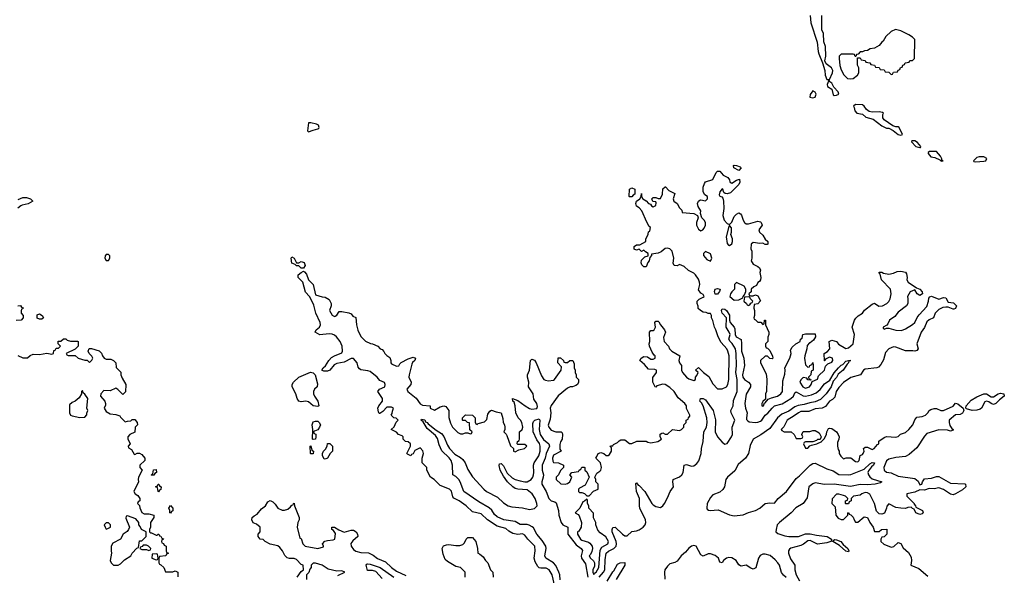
# Model space of a CAD drawing. Header units: inches. Extents: x 2601469 to 2753575, y 449403 to 582909.
# Tile 164 of 256: x 2611343 to 2619621, y 515145 to 519816. Entities that reach past the tile are written whole.
import ezdxf

# ---------------------------------------------------------------- set-up
doc = ezdxf.new("R2010")
doc.units = ezdxf.units.IN
doc.header["$MEASUREMENT"] = 0
doc.layers.add('C6511', color=7, linetype='Continuous')

msp = doc.modelspace()

# ---------------------------------------------------------------- linework, layer by layer
at = {"layer": 'C6511', "color": 4}
for points, elevation in [([(2617988, 519850), (2617994, 519790), (2618047.9, 519627.9), (2618054.8, 519550), (2618060.7, 519530), (2618092, 519452), (2618111.3, 519390), (2618116, 519350), (2618130, 519314), (2618150, 519314), (2618175.3, 519370), (2618178, 519390), (2618168, 519410), (2618124, 519444), (2618113.2, 519470), (2618119.3, 519510), (2618119, 519590), (2618104, 519630), (2618100.4, 519700.4), (2618088, 519730), (2618088, 519850)], 32), ([(2615842.7, 515050), (2615819.3, 515150), (2615793.2, 515190), (2615770, 515204), (2615724.7, 515204.7), (2615709, 515209), (2615698, 515218), (2615677.2, 515257.2), (2615668.7, 515288.7), (2615678, 515350), (2615672.7, 515390), (2615614, 515450), (2615590, 515482), (2615570, 515492.7), (2615530, 515489), (2615490, 515497.2), (2615456.5, 515516.5), (2615430, 515539), (2615358.6, 515558.6), (2615275.3, 515610), (2615223.1, 515663.1), (2615150, 515678), (2615098, 515730), (2615038, 515770), (2614993.2, 515793.2), (2614985.2, 515805.2), (2614972, 515852), (2614955.3, 515870), (2614879, 515899), (2614828, 515950), (2614798, 515970), (2614766, 516030), (2614766, 516050), (2614726, 516090), (2614728, 516130), (2614737.2, 516170), (2614732.3, 516192.3), (2614710, 516215.3), (2614666, 516194), (2614650, 516166), (2614638, 516162), (2614631.6, 516148.4), (2614603.1, 516163.1), (2614598, 516170), (2614628, 516230), (2614628, 516250), (2614610, 516268), (2614586, 516270), (2614566, 516290), (2614566, 516310), (2614558, 516318), (2614529.1, 516329.1), (2614510, 516348), (2614466, 516370), (2614490, 516394), (2614508.4, 516431.6), (2614526, 516450), (2614507.3, 516467.3), (2614488.4, 516468.4), (2614466, 516490), (2614475.3, 516504.7), (2614476.4, 516523.6), (2614486, 516550), (2614470, 516558), (2614430, 516558), (2614396.9, 516523.1), (2614370, 516506), (2614366, 516506), (2614360.4, 516520.4), (2614355.3, 516550), (2614362, 516570), (2614394, 516610), (2614392.7, 516630), (2614355.3, 516690), (2614368, 516710), (2614412, 516730), (2614416.9, 516750), (2614410, 516765.2), (2614370, 516783.7), (2614349.6, 516810), (2614290, 516857.6), (2614270, 516864.2), (2614211.4, 516871.4), (2614199.6, 516879.6), (2614190, 516894), (2614178.9, 516930), (2614150, 516967.6), (2614130, 516967.8), (2614070, 516937), (2614010, 516926.6), (2613986.7, 516913.3), (2613950.3, 516869.7), (2613930, 516860.9), (2613900.9, 516860.9), (2613882, 516870), (2613894, 516890), (2613913.8, 516906.2), (2613941.2, 516950), (2613965.1, 516974.9), (2613989.5, 516990.5), (2614050, 517016), (2614058, 517030), (2614053.6, 517070), (2614037, 517110), (2614006, 517150), (2613990, 517163.7), (2613970, 517172), (2613945.2, 517174.8), (2613867.3, 517167.3), (2613826, 517190), (2613835.3, 517210), (2613864, 517230), (2613873.2, 517250), (2613869.3, 517270), (2613831.5, 517350), (2613815.1, 517415.1), (2613797.2, 517457.2), (2613779, 517490), (2613744.6, 517524.6), (2613722.7, 517610), (2613683.7, 517650), (2613684, 517670), (2613710, 517692), (2613730, 517702), (2613736.9, 517696.9), (2613755.3, 517675.3), (2613771.3, 517630), (2613810.8, 517590.8), (2613830, 517502), (2613886.4, 517486.4), (2613910, 517484.7), (2613944.7, 517464.7), (2613961, 517430), (2613961, 517410), (2613947.3, 517370), (2613970, 517331.3), (2613990, 517322), (2613996.4, 517323.6), (2614008.4, 517331.6), (2614030, 517362), (2614050, 517362), (2614110, 517352), (2614130, 517342), (2614144.7, 517324.7), (2614170, 517312), (2614174, 517250), (2614185.4, 517205.4), (2614210, 517154), (2614250, 517112), (2614292.7, 517092.7), (2614310, 517092), (2614354, 517070), (2614374, 517050), (2614390, 517042), (2614405.4, 517025.4), (2614412, 517010), (2614430, 516992), (2614456, 516976), (2614464.7, 516950), (2614464.7, 516930), (2614470, 516922), (2614510, 516902), (2614530, 516904.7), (2614538, 516922), (2614550, 516934), (2614610, 516964.7), (2614650, 516978), (2614671.3, 516971.3), (2614664.7, 516950), (2614646.4, 516933.6), (2614640.7, 516919.3), (2614618.8, 516830), (2614616, 516810), (2614634.8, 516770), (2614631, 516750), (2614598, 516710), (2614606, 516690), (2614675.2, 516635.2), (2614710, 516586.8), (2614730, 516574.8), (2614794, 516570), (2614794, 516550), (2614830, 516532), (2614878, 516562), (2614910, 516571), (2614925.4, 516565.4), (2614951.3, 516530), (2614951.6, 516471.6), (2614965.4, 516425.4), (2614982, 516390), (2615025.4, 516345.4), (2615050, 516334), (2615070, 516334), (2615090, 516342), (2615110, 516342), (2615130, 516334), (2615142, 516338), (2615146, 516350), (2615128, 516368), (2615126, 516426), (2615108.4, 516428.4), (2615090, 516446), (2615070, 516446), (2615066, 516450), (2615066, 516470), (2615090, 516494), (2615151.1, 516491.1), (2615171.3, 516470), (2615172.7, 516432.7), (2615178, 516418), (2615190, 516414), (2615198, 516422), (2615250, 516434), (2615270, 516454), (2615280.2, 516499.8), (2615296.4, 516523.6), (2615310, 516532), (2615350, 516518), (2615390.7, 516510.7), (2615403.6, 516463.6), (2615406.8, 516430), (2615418, 516410), (2615422, 516390), (2615422, 516370), (2615414, 516350), (2615432.7, 516332.7), (2615439.6, 516319.6), (2615470, 516234), (2615494, 516210), (2615494, 516190), (2615510, 516182), (2615540.4, 516199.6), (2615586, 516210), (2615606, 516230), (2615590, 516246), (2615530, 516246), (2615526, 516250), (2615528, 516270), (2615542, 516278), (2615546, 516290), (2615546, 516350), (2615568, 516370), (2615573.2, 516390), (2615564, 516430), (2615553.2, 516450), (2615534, 516470), (2615513.2, 516510), (2615509.2, 516570), (2615499.3, 516599.3), (2615489, 516610), (2615486, 516630), (2615530, 516614.8), (2615591.3, 516570), (2615630, 516548.2), (2615650, 516543), (2615690, 516547.7), (2615696.2, 516563.8), (2615690, 516588.7), (2615664.5, 516624.5), (2615659.5, 516670), (2615622, 516730), (2615624, 516770), (2615612.7, 516810), (2615612.7, 516830), (2615629.2, 516870), (2615638, 516950), (2615650, 516962), (2615670, 516954), (2615684.7, 516930), (2615730, 516822), (2615750, 516792), (2615764.7, 516784.7), (2615790, 516781), (2615830, 516784.7), (2615838, 516790), (2615894, 516870), (2615898, 516898), (2615868, 516930), (2615870, 516974), (2615890, 516974), (2615914, 516950), (2615918, 516938), (2615930, 516934), (2615950, 516934), (2615968.9, 516951.1), (2615994, 516950), (2616003.6, 516923.6), (2616004.7, 516890), (2616012, 516870), (2616012, 516850), (2616022, 516830), (2616022, 516810), (2616042, 516790), (2616042, 516770), (2616032, 516750), (2616019.8, 516740.2), (2615991.1, 516728.9), (2615970, 516728.7), (2615950, 516719), (2615870, 516655.1), (2615810, 516573.2), (2615803, 516550), (2615807.7, 516510), (2615802.8, 516457.2), (2615787.1, 516407.1), (2615792, 516390), (2615810, 516364.7), (2615850, 516351), (2615894, 516350), (2615903.6, 516343.6), (2615906, 516330), (2615902.8, 516290), (2615890, 516266), (2615885.4, 516245.4), (2615884.7, 516204.7), (2615894, 516190), (2615830, 516154), (2615822.8, 516130), (2615824.7, 516104.7), (2615830, 516094), (2615871.6, 516091.6), (2615914, 516070), (2615914, 516050), (2615890, 516026), (2615871.6, 515988.4), (2615854, 515970), (2615854, 515950), (2615892.7, 515912.7), (2615930, 515911.3), (2615950, 515918), (2615968, 515930), (2615986, 515970), (2615968, 515990), (2615986, 516010), (2616042, 516018), (2616046, 516030), (2616062, 516038), (2616070, 516054), (2616090, 516054), (2616094, 516050), (2616094, 516030), (2616110, 516014), (2616132, 515970), (2616098, 515902), (2616050, 515878), (2616042, 515870), (2616042, 515850), (2616050, 515842), (2616070, 515842), (2616091.6, 515831.6), (2616110, 515814), (2616130, 515814), (2616167.3, 515852.7), (2616206, 515870), (2616206, 515910), (2616186, 515930), (2616186, 515950), (2616178, 515970), (2616196.4, 516003.6), (2616220.4, 516019.6), (2616228, 516030), (2616235.3, 516050), (2616226, 516090), (2616186, 516130), (2616196.4, 516143.6), (2616206, 516170), (2616230, 516178), (2616254, 516170), (2616272.7, 516152.7), (2616290, 516152), (2616300.4, 516159.6), (2616318, 516190), (2616318, 516218), (2616308.4, 516228.4), (2616310, 516234), (2616330, 516234), (2616336.4, 516243.6), (2616370, 516262), (2616383.1, 516276.9), (2616396.4, 516283.6), (2616430, 516284.7), (2616470, 516252), (2616490, 516252), (2616532.7, 516272.7), (2616610, 516274), (2616623.6, 516263.6), (2616650, 516258), (2616709.1, 516270.9), (2616738, 516290), (2616728.9, 516308.9), (2616728, 516332), (2616740.4, 516339.6), (2616750, 516342), (2616770, 516332), (2616790, 516332), (2616830, 516372), (2616890, 516362), (2616908.4, 516371.6), (2616926, 516390), (2616928, 516410), (2616946, 516430), (2616946, 516450), (2616962, 516458), (2616966, 516470), (2616978, 516482), (2616978, 516490), (2616948.4, 516548.4), (2616948, 516570), (2616935.3, 516590), (2616878, 516638), (2616844, 516690), (2616810, 516724), (2616770, 516748.7), (2616750, 516753.2), (2616701, 516739), (2616690, 516728), (2616686, 516730), (2616666, 516770), (2616667.3, 516807.3), (2616698, 516850), (2616698, 516870), (2616683.6, 516876.4), (2616630, 516878), (2616597.2, 516917.2), (2616558, 516950), (2616568.9, 516971.1), (2616590, 516984.7), (2616622, 516982), (2616650, 516962), (2616670, 516962), (2616686, 516970), (2616686, 516990), (2616676.4, 516996.4), (2616660.2, 517020.2), (2616638, 517070), (2616635.3, 517090), (2616642, 517110), (2616638, 517190), (2616650, 517202), (2616670, 517202), (2616678, 517210), (2616688, 517230), (2616682, 517270), (2616690, 517282), (2616710, 517282), (2616716.9, 517276.9), (2616731.3, 517250), (2616764.7, 517210), (2616771.3, 517190), (2616756.9, 517143.1), (2616761, 517110), (2616798, 517070), (2616806, 517050), (2616824.7, 517030), (2616894, 516990), (2616886, 516950), (2616891.3, 516930), (2616906, 516910), (2616906.8, 516870), (2616916, 516850), (2616950, 516811.3), (2616970, 516798), (2617010, 516782), (2617026, 516790), (2617026, 516810), (2617036.4, 516823.6), (2617046, 516850), (2617026, 516870), (2617050, 516892), (2617092, 516850), (2617136.9, 516816.9), (2617170, 516754), (2617210, 516714), (2617250, 516714), (2617286, 516730), (2617295.3, 516750), (2617304, 516790), (2617306.6, 516990), (2617296.2, 517030), (2617289.3, 517050), (2617241.1, 517101.1), (2617215.1, 517150), (2617195.1, 517210), (2617184, 517230), (2617170, 517286), (2617158, 517310), (2617158, 517330), (2617150, 517346), (2617130, 517346), (2617114.6, 517354.6), (2617090, 517358), (2617066, 517370), (2617048.4, 517388.4), (2617047.3, 517407.3), (2617038, 517430), (2617038, 517450), (2617054.6, 517465.4), (2617090, 517482), (2617098, 517490), (2617090, 517506), (2617070, 517518), (2617050, 517546), (2617062, 517590), (2617059, 517610), (2617050, 517635.3), (2617024, 517670), (2617010, 517684), (2616966.3, 517706.3), (2616930, 517742), (2616890, 517758), (2616870, 517748), (2616846, 517750), (2616838, 517770), (2616841.2, 517810), (2616829.1, 517869.1), (2616810, 517888.7), (2616790, 517894), (2616770, 517893.2), (2616735.9, 517864.1), (2616710, 517852.7), (2616654, 517846), (2616654, 517834), (2616642, 517818), (2616636, 517790), (2616624, 517776), (2616610, 517738), (2616590, 517738), (2616574.6, 517754.6), (2616568.4, 517771.6), (2616570, 517794), (2616598, 517822), (2616626, 517830), (2616626, 517850), (2616603.1, 517863.1), (2616590, 517878), (2616570, 517868), (2616550, 517886), (2616530, 517878), (2616510, 517888), (2616508, 517910), (2616530, 517922), (2616556.4, 517923.6), (2616606, 517950), (2616608, 517970), (2616627.3, 518012.7), (2616628.4, 518031.6), (2616642, 518038), (2616646, 518070), (2616636.4, 518076.4), (2616614.6, 518114.6), (2616574, 518210), (2616550, 518235.3), (2616529.1, 518249.1), (2616522, 518270), (2616528, 518290), (2616558, 518310), (2616568, 518330), (2616570, 518354), (2616572, 518330), (2616582, 518310), (2616610, 518292), (2616630, 518272), (2616645.4, 518265.4), (2616654, 518250), (2616670, 518242), (2616690, 518254), (2616695.3, 518275.3), (2616690, 518286), (2616667.3, 518287.3), (2616658, 518310), (2616670, 518322), (2616690, 518322), (2616710, 518312), (2616730, 518312), (2616748.7, 518350), (2616750, 518394), (2616768.4, 518411.6), (2616771.6, 518411.6), (2616799.6, 518379.6), (2616850, 518354), (2616838, 518310), (2616842, 518290), (2616871.3, 518271.3), (2616890, 518234), (2616910, 518214), (2616914, 518194), (2617010, 518186), (2617042, 518170), (2617046, 518150), (2617032, 518110), (2617032, 518090), (2617050, 518054), (2617070, 518042), (2617086, 518050), (2617096.4, 518063.6), (2617108, 518090), (2617108, 518110), (2617098, 518130), (2617078, 518150), (2617068, 518188), (2617068.7, 518210), (2617046, 518246), (2617041.2, 518270), (2617049.2, 518290.8), (2617062, 518298), (2617070, 518301), (2617110, 518294), (2617126, 518310), (2617126, 518330), (2617103.1, 518343.1), (2617088.9, 518368.9), (2617088.4, 518408.4), (2617100.2, 518439.8), (2617110, 518452), (2617170, 518472), (2617198, 518530), (2617210, 518542), (2617230, 518542), (2617258, 518510), (2617296.3, 518490), (2617310.4, 518470), (2617313.4, 518453.4), (2617323.5, 518443.5), (2617330, 518442.8), (2617370, 518467.7), (2617394.8, 518474.8), (2617398, 518450), (2617390.4, 518429.6), (2617319, 518361), (2617290, 518352.3), (2617275.5, 518355.5), (2617263.7, 518363.7), (2617255.3, 518390), (2617250, 518392.7), (2617230, 518368), (2617224.9, 518344.9), (2617230, 518332), (2617246, 518326), (2617254.8, 518314.8), (2617261, 518290), (2617262.8, 518230), (2617254.8, 518170), (2617266, 518130), (2617290, 518102), (2617310, 518094), (2617330, 518114), (2617350, 518162), (2617370, 518182), (2617390, 518192), (2617403.6, 518183.6), (2617411.6, 518171.6), (2617424.7, 518130), (2617438, 518110), (2617450, 518101), (2617470, 518101), (2617550, 518121), (2617570, 518118), (2617578, 518110), (2617584.7, 518090), (2617558, 518050), (2617562, 518030), (2617590, 518004.7), (2617610, 517972), (2617632, 517950), (2617632, 517930), (2617627.3, 517927.3), (2617610, 517926), (2617590, 517938), (2617564.7, 517935.3), (2617510, 517942), (2617492, 517930), (2617491.3, 517890), (2617498, 517870), (2617498, 517810), (2617492, 517790), (2617510, 517762), (2617550, 517742), (2617562, 517730), (2617571.3, 517710), (2617564.7, 517690), (2617574, 517650), (2617572, 517630), (2617563.6, 517616.4), (2617550, 517606), (2617538, 517582), (2617514, 517570), (2617494, 517550), (2617492.7, 517527.3), (2617474, 517510), (2617478, 517498), (2617490, 517494), (2617510, 517494), (2617530, 517502), (2617550, 517494), (2617571.6, 517451.6), (2617550, 517426), (2617518, 517422), (2617514, 517390), (2617522, 517370), (2617522, 517330), (2617514, 517310), (2617518, 517298), (2617530, 517294), (2617550, 517274), (2617572.7, 517272.7), (2617590, 517254), (2617602, 517258), (2617606, 517290), (2617612, 517290), (2617614, 517250), (2617642, 517190), (2617642, 517170), (2617632.7, 517147.3), (2617632, 517110), (2617614, 517090), (2617614, 517070), (2617618, 517058), (2617630, 517054), (2617650, 517034), (2617672.7, 516987.3), (2617674, 516970), (2617670, 516966), (2617650, 516968), (2617630, 516986), (2617610, 516986), (2617572, 516950), (2617572, 516930), (2617619.6, 516839.6), (2617624.7, 516790), (2617622, 516690), (2617614, 516670), (2617614, 516626), (2617590, 516606), (2617582, 516590), (2617582, 516570), (2617590, 516566), (2617595.3, 516570), (2617606, 516594), (2617610, 516594), (2617635.3, 516624.7), (2617663.1, 516636.9), (2617715.3, 516650), (2617742, 516670), (2617755.3, 516690), (2617759.3, 516780.7), (2617776, 516836), (2617779, 516870), (2617775.3, 516890), (2617819, 516970), (2617828, 517010), (2617823.1, 517036.9), (2617838, 517062), (2617868.9, 517091.1), (2617906, 517110), (2617908.4, 517131.6), (2617922, 517138), (2617926, 517170), (2617950, 517174), (2618030, 517174), (2618034, 517150), (2618016.9, 517123.1), (2617990, 517098), (2617982, 517098), (2617963.6, 517076.4), (2617961, 517050), (2617942.8, 516990), (2617941, 516970), (2617950, 516914), (2617970, 516894), (2617982, 516898), (2617986, 516910), (2618002, 516918), (2618010, 516934), (2618014, 516910), (2618014, 516870), (2617998, 516862), (2617994, 516830), (2617974, 516810), (2617978, 516798), (2617992.7, 516792.7), (2617994, 516786), (2617970, 516788), (2617962, 516802), (2617930, 516808), (2617910, 516788), (2617901, 516770), (2617927.3, 516730), (2617950, 516718.8), (2617982, 516730), (2617998, 516750), (2618006, 516774), (2618050, 516794), (2618058, 516822), (2618108, 516870), (2618118, 516902), (2618138, 516922), (2618170, 516938), (2618179, 516950), (2618175.3, 516970), (2618150, 516978), (2618118, 516962), (2618112.7, 516947.3), (2618108.9, 516948.9), (2618106, 517010), (2618134.6, 517025.4), (2618153.2, 517050), (2618148.9, 517111.1), (2618170, 517122), (2618210, 517111.3), (2618227.5, 517087.5), (2618290, 517051), (2618310, 517056), (2618349, 517090), (2618361.2, 517170), (2618342, 517230), (2618362, 517290), (2618372.9, 517307.1), (2618392.7, 517327.3), (2618428.7, 517350), (2618445.2, 517374.8), (2618510, 517424.7), (2618530, 517432), (2618567.3, 517407.3), (2618598, 517410), (2618634, 517430), (2618650, 517446), (2618661.2, 517470), (2618668.7, 517510), (2618664, 517550), (2618589.2, 517629.2), (2618578, 517678), (2618570, 517686), (2618570, 517694), (2618590, 517694), (2618604.7, 517684.7), (2618650, 517676), (2618690, 517686), (2618720.2, 517699.8), (2618750, 517701), (2618790, 517694), (2618799.6, 517679.6), (2618804.7, 517650), (2618802, 517630), (2618812, 517610), (2618882, 517562), (2618912, 517550), (2618931.6, 517528.4), (2618932, 517510), (2618910, 517498), (2618888, 517510), (2618870, 517546), (2618830, 517528.7), (2618806.8, 517490), (2618811.3, 517470), (2618811.1, 517431.1), (2618798, 517410), (2618730, 517356), (2618699.3, 517320.7), (2618656, 517290), (2618642, 517258), (2618632.7, 517247.3), (2618602, 517230), (2618602, 517222), (2618610, 517214), (2618630, 517222), (2618650, 517222), (2618710, 517205.5), (2618756.5, 517203.5), (2618790, 517216), (2618850, 517254.8), (2618870, 517271.3), (2618887.7, 517312.3), (2618904.4, 517335.6), (2618970, 517404.7), (2618984, 517450), (2618985.2, 517474.8), (2618994, 517486), (2619009, 517491), (2619070, 517467.3), (2619110, 517481), (2619130, 517478), (2619150, 517442), (2619194.8, 517434.8), (2619218, 517410), (2619210.9, 517389.1), (2619196.9, 517383.1), (2619190, 517382), (2619150, 517398), (2619130, 517399), (2619104.5, 517395.5), (2619070, 517379.3), (2619040.7, 517350), (2619026, 517310), (2618988.5, 517291.5), (2618970, 517277.2), (2618950.5, 517229.5), (2618922.8, 517190), (2618886.8, 517090), (2618896, 517050), (2618885.4, 517034.6), (2618870, 517029), (2618853.2, 517033.2), (2618790, 517032.3), (2618710, 517063.7), (2618690, 517066.6), (2618651, 517050), (2618622.8, 517017.2), (2618604.7, 516955.3), (2618582.3, 516917.7), (2618563.8, 516896.2), (2618550, 516889.3), (2618450, 516877.2), (2618438, 516870), (2618410.9, 516829.1), (2618330, 516809), (2618270, 516765.2), (2618230, 516723.7), (2618208.5, 516690), (2618196.1, 516643.9), (2618176.4, 516623.6), (2618150, 516609), (2618116.8, 516563.2), (2618090.7, 516549.3), (2618030, 516545.2), (2617978, 516522), (2617910, 516522.7), (2617890, 516512.3), (2617854.9, 516485.1), (2617796, 516450), (2617767.7, 516392.3), (2617746, 516370), (2617750, 516362), (2617770, 516352), (2617830, 516351.3), (2617854, 516330), (2617870, 516294), (2617910, 516294), (2617922, 516298), (2617926, 516310), (2617918, 516330), (2617930, 516354), (2617987.3, 516352.7), (2618010, 516362), (2618030, 516362), (2618063.6, 516343.6), (2618082, 516310), (2618074, 516286), (2618050, 516286), (2618042, 516278), (2618010, 516266), (2617950, 516266), (2617938, 516262), (2617934, 516250), (2617950, 516214), (2617970, 516214), (2617987.3, 516232.7), (2618000.4, 516239.6), (2618046, 516250), (2618086, 516270), (2618086, 516274), (2618110, 516294), (2618127.3, 516332.7), (2618128.4, 516351.6), (2618142, 516378), (2618150, 516382), (2618170, 516378), (2618210.7, 516350.7), (2618224.7, 516330), (2618231.3, 516310), (2618231.1, 516288.9), (2618219.6, 516260.4), (2618218, 516230), (2618223.6, 516203.6), (2618234, 516190), (2618234, 516170), (2618245.4, 516145.4), (2618270, 516124.7), (2618291.6, 516131.6), (2618330, 516131.3), (2618370, 516102), (2618390, 516098), (2618402, 516110), (2618408.4, 516151.6), (2618430, 516162), (2618435.3, 516170), (2618442, 516190), (2618438, 516210), (2618450, 516222), (2618470, 516222), (2618510, 516202), (2618526, 516210), (2618555.3, 516244.7), (2618566, 516250), (2618567.3, 516272.7), (2618610, 516304.7), (2618630, 516311), (2618710, 516306), (2618730, 516312), (2618749.2, 516330.8), (2618790, 516346.8), (2618819.3, 516370), (2618852.7, 516410), (2618870, 516452), (2618886.3, 516473.7), (2618930, 516478.8), (2618958, 516490), (2618978, 516510), (2618989.3, 516530.7), (2619002, 516538), (2619030, 516546), (2619050, 516546), (2619088.7, 516531.3), (2619110, 516531), (2619190, 516566), (2619210, 516592), (2619230, 516586), (2619274, 516550), (2619281, 516530), (2619270, 516509), (2619250, 516497.2), (2619210, 516493.2), (2619158.8, 516450), (2619156.3, 516430), (2619164, 516404), (2619179.6, 516379.6), (2619190.9, 516370.9), (2619190, 516366), (2619170, 516358), (2619144, 516364), (2619070, 516369.2), (2618970, 516337.2), (2618950, 516315.3), (2618884.4, 516215.6), (2618820.4, 516159.6), (2618790, 516142.9), (2618710, 516136), (2618650, 516121.2), (2618630, 516108.7), (2618607.3, 516050), (2618611.3, 516030), (2618630, 516011.3), (2618670, 516006.8), (2618730, 515977.3), (2618870, 515959.1), (2618895.5, 515935.5), (2618910, 515904.7), (2618928.4, 515911.6), (2618934, 515930), (2618950, 515956), (2619010, 515960.7), (2619050, 515976), (2619070, 515976), (2619170, 515920.5), (2619290, 515914), (2619294.8, 515910), (2619297.3, 515890), (2619270, 515862.7), (2619210, 515829.2), (2619190, 515822.7), (2619170, 515826), (2619110, 515867), (2619070, 515879.5), (2619030, 515873.2), (2618990, 515875.3), (2618950, 515862), (2618910, 515864), (2618870, 515842.7), (2618802, 515830), (2618802, 515810), (2618862, 515750), (2618862, 515742), (2618874, 515730), (2618878, 515718), (2618932, 515690), (2618938, 515670), (2618930, 515662), (2618910, 515655.3), (2618878, 515670), (2618862, 515702), (2618850, 515706), (2618838, 515718), (2618810, 515715.3), (2618790, 515708), (2618751.6, 515708.4), (2618710, 515715.3), (2618650, 515746), (2618632.7, 515727.3), (2618631.6, 515708.4), (2618612.7, 515667.3), (2618590, 515658), (2618570, 515662), (2618545.6, 515685.6), (2618529.1, 515749.1), (2618490, 515828), (2618470, 515839), (2618450, 515841.2), (2618422, 515830), (2618410, 515818), (2618354, 515810), (2618334, 515790), (2618334, 515770), (2618318, 515762), (2618310, 515746), (2618290, 515746), (2618286, 515750), (2618286, 515770), (2618302, 515778), (2618306, 515790), (2618286, 515810), (2618270, 515815.3), (2618230, 515826), (2618210, 515826), (2618172.7, 515787.3), (2618172, 515750), (2618199.6, 515719.6), (2618204.7, 515650), (2618225.4, 515625.4), (2618250, 515614), (2618270, 515614), (2618306, 515650), (2618306, 515670), (2618310, 515674), (2618318, 515658), (2618330, 515654), (2618350, 515634), (2618358, 515610), (2618370, 515592), (2618390, 515592), (2618444, 515636), (2618470, 515632), (2618490.8, 515590), (2618518, 515550), (2618530, 515514), (2618570, 515514), (2618588.9, 515531.1), (2618632.7, 515532.7), (2618632, 515490), (2618610, 515468), (2618590, 515466), (2618582, 515450), (2618582, 515430), (2618607.7, 515407.7), (2618670, 515382.8), (2618692.5, 515387.5), (2618730, 515421), (2618750, 515411.3), (2618770, 515376), (2618816.3, 515336.3), (2618838, 515298), (2618841, 515270), (2618834, 515230), (2618903.5, 515203.5), (2618977.3, 515137.3)], 28), ([(2611330, 518304.7), (2611370, 518321), (2611399.8, 518319.8), (2611434, 518310), (2611454, 518290), (2611413.4, 518266.6), (2611362.5, 518257.5), (2611351.3, 518250), (2611327.1, 518232.9)], 28), ([(2611328.4, 517411.6), (2611350, 517412), (2611358, 517398), (2611372.7, 517392.7), (2611370, 517386), (2611358, 517382), (2611354, 517370), (2611354, 517350), (2611372, 517330), (2611372, 517310), (2611354, 517290), (2611312.7, 517287.3)], 28), ([(2616216.2, 515130), (2616251.6, 515170), (2616261.5, 515190), (2616263.9, 515276.1), (2616273.5, 515330), (2616292.1, 515347.9), (2616336.9, 515370), (2616357.7, 515390), (2616360.9, 515410), (2616356.4, 515430), (2616323, 515510), (2616322.9, 515530), (2616330, 515546), (2616350, 515550.7), (2616410, 515490.4), (2616430, 515476.4), (2616450, 515476.3), (2616488.1, 515511.9), (2616530, 515518.9), (2616550, 515527.6), (2616583.6, 515550), (2616600.5, 515570), (2616606, 515590), (2616603.6, 515610), (2616556.9, 515710), (2616552.6, 515730), (2616553.3, 515790), (2616528, 515850), (2616523.1, 515916.9), (2616530, 515922), (2616542.5, 515902.5), (2616550, 515900.7), (2616598.4, 515850), (2616657.8, 515750), (2616670, 515736.9), (2616690, 515722.8), (2616730, 515716.1), (2616750, 515727.7), (2616765.1, 515750), (2616790, 515795.5), (2616810.7, 515849.3), (2616838.7, 515890), (2616834.5, 515930), (2616837.2, 515950), (2616890, 515973.4), (2616909.7, 515990.3), (2616922, 516010), (2616930, 516072), (2616950, 516077.3), (2616990, 516063.1), (2617010, 516064.9), (2617035.3, 516084.7), (2617051.9, 516108.1), (2617071.6, 516170), (2617075.1, 516210), (2617089.6, 516270), (2617094.5, 516350), (2617116.3, 516390), (2617122.6, 516430), (2617118.9, 516470), (2617089, 516570), (2617076, 516596), (2617062, 516610), (2617066, 516630), (2617090, 516630.5), (2617110, 516618.8), (2617172.4, 516530), (2617192.3, 516452.3), (2617190.3, 516350), (2617209.4, 516309.4), (2617250, 516263.8), (2617270, 516248.4), (2617290, 516253), (2617328.3, 516310), (2617336, 516330), (2617334.2, 516390), (2617354.7, 516450), (2617325.4, 516510), (2617321.3, 516530), (2617341.3, 516570), (2617344.9, 516615.1), (2617375.4, 516690), (2617374, 516790), (2617363.5, 516850), (2617368.4, 516910), (2617368, 517010), (2617360.7, 517050), (2617334, 517094), (2617316, 517110), (2617306, 517130), (2617315.3, 517170), (2617309, 517190), (2617282.7, 517230), (2617284, 517310), (2617249.6, 517350), (2617244.5, 517370), (2617250, 517384.7), (2617270, 517382.8), (2617286, 517370), (2617310, 517332), (2617310.6, 517290), (2617316.3, 517270), (2617350.3, 517230.3), (2617356.5, 517216.5), (2617357.3, 517170), (2617366, 517150), (2617407.3, 517127.3), (2617412.5, 517092.5), (2617412.7, 517030), (2617430.4, 516970), (2617438, 516910), (2617419.5, 516830), (2617421.6, 516810), (2617435.5, 516790), (2617470.7, 516770), (2617488.2, 516750), (2617486.7, 516730), (2617450, 516669), (2617440.3, 516590), (2617444.9, 516550), (2617460.4, 516510), (2617452.4, 516470), (2617454.6, 516454.6), (2617463.4, 516443.4), (2617476.5, 516436.5), (2617530, 516429), (2617550, 516431.7), (2617570, 516441.1), (2617581.6, 516450), (2617609.5, 516490), (2617632.9, 516507.1), (2617669, 516551), (2617690, 516568.7), (2617753.6, 516586.4), (2617826.6, 516630), (2617849.6, 516650), (2617861.2, 516678.8), (2617870, 516686.8), (2617930, 516653.4), (2617950, 516650.3), (2617999, 516661), (2618040.6, 516679.4), (2618072.4, 516707.6), (2618110, 516754.4), (2618154, 516786), (2618190, 516846.8), (2618226.6, 516890), (2618250, 516910.6), (2618263.7, 516916.3), (2618290, 516944.7), (2618310, 516950.7), (2618332, 516950), (2618312.7, 516947.3), (2618311.3, 516930), (2618298.8, 516921.2), (2618266.8, 516870), (2618223.4, 516836.6), (2618210, 516809.3), (2618183.4, 516776.6), (2618166, 516730), (2618123, 516670), (2618075.8, 516624.2), (2618030, 516603.1), (2617984.9, 516595.1), (2617939.4, 516580.6), (2617886.9, 516573.1), (2617860, 516560), (2617810, 516525.7), (2617750, 516500.5), (2617714.4, 516470), (2617650, 516379.7), (2617574.7, 516325.3), (2617510.8, 516290), (2617483.7, 516236.3), (2617470.4, 516170), (2617445.3, 516130), (2617383.8, 516076.2), (2617356.5, 516023.5), (2617293.7, 515970), (2617281.1, 515950), (2617267.4, 515890), (2617254.6, 515865.4), (2617230, 515845.1), (2617170, 515821.1), (2617150, 515800.5), (2617124.2, 515750), (2617119.1, 515710), (2617122.4, 515702.4), (2617132.7, 515692.7), (2617148.8, 515688.8), (2617214.9, 515694.9), (2617310, 515653), (2617350, 515643.8), (2617426.2, 515653.8), (2617470, 515673.4), (2617530, 515690.5), (2617565.2, 515710), (2617611.7, 515748.3), (2617650, 515754.9), (2617690, 515751.3), (2617719.3, 515790), (2617789.4, 515850), (2617870, 515958.8), (2617898.9, 515981.1), (2617988.3, 516071.7), (2618010, 516084.9), (2618030, 516087.7), (2618130, 516039.5), (2618182, 516022), (2618230, 515992.7), (2618310, 515990.4), (2618330, 515993.7), (2618442.7, 516037.3), (2618490, 516082.8), (2618510, 516092.7), (2618530, 516091), (2618520.7, 516070), (2618503.8, 516056.2), (2618478, 516022), (2618474.9, 516010), (2618479.3, 515990), (2618491.7, 515971.7), (2618510, 515957.1), (2618591.3, 515930), (2618578.8, 515921.2), (2618534, 515910), (2618470, 515904.8), (2618410, 515908.3), (2618328.6, 515891.4), (2618191.2, 515911.2), (2618110, 515907.3), (2618030, 515921.1), (2618010, 515914.7), (2617978, 515890), (2617962.3, 515797.7), (2617931.2, 515748.8), (2617867.2, 515712.8), (2617828.2, 515670), (2617730.4, 515590), (2617711.8, 515570), (2617701.6, 515530), (2617701, 515510), (2617716.8, 515496.8), (2617776.1, 515476.1), (2617810, 515470.5), (2617890, 515470.4), (2617950, 515492.4), (2617990, 515494.4), (2618041.4, 515481.4), (2618131.5, 515471.5), (2618166.8, 515450), (2618164.7, 515430), (2618154.4, 515425.6), (2618130, 515418.4), (2618050, 515408), (2617990, 515438), (2617970, 515435.1), (2617933.5, 515406.5), (2617910, 515395.4), (2617825.9, 515374.1), (2617814.8, 515365.2), (2617806.5, 515350), (2617808, 515330), (2617823.7, 515283.7), (2617860.7, 515230), (2617859.5, 515190), (2617870.3, 515150), (2617898, 515098)], 24), ([(2611328.4, 516991.6), (2611370, 516972), (2611410, 516972), (2611430, 516992), (2611456.4, 517003.6), (2611510, 517001), (2611570, 517011.3), (2611614.6, 517005.4), (2611626, 517010), (2611630, 517034), (2611642, 517038), (2611650, 517054), (2611670, 517054), (2611686, 517070), (2611666, 517090), (2611667.3, 517112.7), (2611690, 517114), (2611710, 517134), (2611730, 517134), (2611741, 517121), (2611770, 517112), (2611830, 517114), (2611834, 517110), (2611834, 517070), (2611810, 517046), (2611734, 517010), (2611738, 516998), (2611750, 516994), (2611810, 516994), (2611834, 516970), (2611890, 516954), (2611910, 516954), (2611930, 516934), (2611950, 516954), (2611958, 516970), (2611950, 516986), (2611928.4, 517008.4), (2611918, 517030), (2611927.3, 517052.7), (2611947.3, 517052.7), (2612012, 517032), (2612031.6, 517011.6), (2612038, 516990), (2612052, 516970), (2612070, 516961), (2612110, 516961), (2612130.7, 516950.7), (2612151.3, 516930), (2612152.7, 516892.7), (2612192.7, 516852.7), (2612194, 516830), (2612203.6, 516803.6), (2612234, 516750), (2612231.6, 516688.4), (2612210, 516666), (2612168.4, 516708.4), (2612150, 516718), (2612103.6, 516696.4), (2612050, 516698), (2612024.7, 516670), (2612022, 516650), (2612058, 516610), (2612064.7, 516590), (2612063.6, 516576.4), (2612052, 516550), (2612070, 516522), (2612103.6, 516503.6), (2612150, 516498), (2612184.7, 516484.7), (2612190, 516474), (2612230, 516434), (2612250, 516442), (2612276.4, 516443.6), (2612290, 516454), (2612310, 516454), (2612332, 516430), (2612334, 516410), (2612314, 516390), (2612311.3, 516348.7), (2612270, 516328), (2612252, 516310), (2612252.7, 516292.7), (2612272, 516250), (2612254, 516230), (2612258, 516218), (2612283.6, 516203.6), (2612304.7, 516164.7), (2612310, 516162), (2612330, 516172), (2612350, 516172), (2612370, 516162), (2612394, 516130), (2612394, 516110), (2612354, 516070), (2612354, 516050), (2612372, 516030), (2612342, 515970), (2612338, 515950), (2612342, 515930), (2612302, 515850), (2612314, 515830), (2612336.9, 515816.9), (2612354, 515790), (2612354, 515770), (2612338, 515762), (2612334, 515750), (2612351.6, 515731.6), (2612352.7, 515712.7), (2612370, 515674), (2612390, 515662), (2612430, 515662), (2612472, 515650), (2612472, 515630), (2612442, 515590), (2612442, 515550), (2612434, 515530), (2612434, 515510), (2612442, 515502), (2612450, 515502), (2612490, 515482), (2612498, 515482), (2612508.4, 515491.6), (2612514, 515490), (2612518, 515478), (2612530, 515474), (2612538, 515458), (2612551.6, 515451.6), (2612550, 515446), (2612538, 515442), (2612534, 515430), (2612538, 515418), (2612552.7, 515412.7), (2612558, 515398), (2612574, 515390), (2612574, 515350), (2612578, 515338), (2612594, 515330), (2612578, 515322), (2612571.6, 515308.4), (2612518, 515302), (2612514, 515290), (2612514, 515250), (2612518, 515238), (2612530, 515234), (2612554, 515210), (2612570, 515174), (2612630, 515174), (2612650, 515182), (2612672, 515170), (2612671.6, 515131.6)], 28), ([(2615887.2, 515107.2), (2615883.1, 515150), (2615875.3, 515170), (2615850, 515227), (2615831.5, 515250), (2615765.1, 515290), (2615758, 515310), (2615769.7, 515370), (2615767.8, 515390), (2615736.6, 515436.6), (2615689.8, 515489.8), (2615662.8, 515542.8), (2615652.9, 515552.9), (2615626.3, 515566.3), (2615610, 515570.9), (2615551.1, 515571.1), (2615510, 515597.4), (2615412.7, 515612.7), (2615357.4, 515637.4), (2615336, 515656), (2615313, 515693), (2615290, 515713.3), (2615202.3, 515762.3), (2615078.4, 515850), (2615047.6, 515930), (2615035.6, 515950), (2615010, 515974.5), (2614985.2, 515990), (2614981.6, 516070), (2614969.6, 516110), (2614953.6, 516133.6), (2614891.9, 516191.9), (2614870, 516242), (2614855.6, 516295.6), (2614839.7, 516319.7), (2614770, 516379), (2614736.4, 516436.4), (2614718, 516450), (2614722, 516458), (2614750, 516450.7), (2614756, 516436), (2614770, 516430.8), (2614777.3, 516417.3), (2614844.9, 516364.9), (2614890, 516337.3), (2614910, 516310.8), (2614938.7, 516238.7), (2614957.1, 516210), (2615002.4, 516162.4), (2615050, 516136.4), (2615070, 516118), (2615087, 516090), (2615110, 516034.8), (2615150, 515973.4), (2615244.9, 515870), (2615268.5, 515850), (2615361.4, 515801.4), (2615410, 515753.7), (2615449.4, 515729.4), (2615480.4, 515720.4), (2615570, 515713.6), (2615630, 515698.6), (2615672.1, 515707.9), (2615693.1, 515730), (2615691.7, 515750), (2615675.8, 515790), (2615652.2, 515830), (2615610, 515862.3), (2615530, 515869.8), (2615510, 515875.1), (2615488, 515888), (2615444.5, 515930), (2615410, 515979), (2615381.6, 516030), (2615373.2, 516066.8), (2615378, 516082), (2615390, 516086), (2615410, 516064), (2615442.3, 516002.3), (2615483.8, 515963.8), (2615510, 515950.4), (2615550, 515938), (2615590, 515931.8), (2615610, 515932), (2615643.6, 515950), (2615657.4, 515970), (2615663.5, 515990), (2615666.6, 516010), (2615662.6, 516070), (2615668, 516090), (2615706.3, 516150), (2615719.7, 516190), (2615718.3, 516230), (2615712.5, 516252.5), (2615690, 516283.7), (2615658.9, 516350), (2615658, 516422), (2615662.5, 516437.5), (2615674, 516450), (2615710, 516461), (2615715.5, 516450), (2615710.3, 516370), (2615718.7, 516330), (2615746.4, 516286.4), (2615791.5, 516251.5), (2615797.6, 516230), (2615768.2, 516170), (2615760.3, 516130), (2615736.9, 516070), (2615736.1, 516030), (2615746.5, 515990), (2615745.3, 515970), (2615731.5, 515930), (2615734, 515910), (2615767.9, 515850), (2615792.7, 515790), (2615810, 515770.5), (2615841.6, 515761.6), (2615853.1, 515753.1), (2615872.4, 515690), (2615877, 515650), (2615896.5, 515590), (2615910, 515570.4), (2615952.2, 515550), (2615950.3, 515490), (2616020.5, 515400.5), (2616063, 515370), (2616073.9, 515353.9), (2616062.6, 515310), (2616065.2, 515290), (2616101.2, 515241.2), (2616119.8, 515130)], 24), ([(2613675.3, 515130), (2613710, 515178), (2613728, 515190), (2613726, 515230), (2613710, 515235.3), (2613670, 515277.2), (2613650, 515285.2), (2613610, 515286), (2613592.9, 515292.9), (2613572.9, 515312.9), (2613553.2, 515350), (2613530, 515379), (2613512.1, 515392.1), (2613450, 515408), (2613406, 515430), (2613390, 515446), (2613366, 515450), (2613348, 515470), (2613348, 515490), (2613366, 515510), (2613366, 515550), (2613333.6, 515573.6), (2613305.6, 515585.6), (2613295.3, 515610), (2613298, 515630), (2613314.6, 515645.4), (2613340.2, 515659.8), (2613375.5, 515704.5), (2613408.7, 515730), (2613430, 515762), (2613450, 515774), (2613470, 515762), (2613490, 515742), (2613512, 515710), (2613550, 515691.3), (2613570, 515691.3), (2613598, 515702), (2613620.4, 515719.6), (2613630, 515734), (2613642, 515738), (2613646, 515750), (2613651.6, 515751.6), (2613654, 515730), (2613691.3, 515630), (2613691.3, 515610), (2613681, 515590), (2613676, 515550), (2613698, 515458), (2613710, 515454), (2613724.7, 515410), (2613742, 515390), (2613848.7, 515371.3), (2613896.4, 515383.6), (2613898, 515390), (2613888, 515410), (2613909.3, 515430.7), (2613930, 515438.8), (2613978, 515442), (2613992.5, 515447.5), (2613997.2, 515497.2), (2613982, 515522), (2613968, 515530), (2613966, 515550), (2613990, 515551), (2614026, 515526), (2614070, 515507.3), (2614130, 515524), (2614150, 515524), (2614171, 515510), (2614182.8, 515490), (2614186, 515470), (2614144.1, 515435.9), (2614128.4, 515411.6), (2614130.7, 515390), (2614150, 515360.7), (2614170, 515348), (2614210, 515338), (2614274.4, 515334.4), (2614315.5, 515315.5), (2614350, 515284.9), (2614418.3, 515258.3), (2614467.7, 515210), (2614510, 515179.1), (2614590, 515144)], 28), ([(2615089, 515130), (2615088.7, 515170), (2615048, 515210), (2615010, 515219), (2614940.9, 515260.9), (2614919, 515279), (2614902.7, 515322.7), (2614894, 515370), (2614906, 515394), (2614930, 515401), (2614950, 515402.8), (2615010, 515394.8), (2615043.1, 515396.9), (2615070, 515404.7), (2615083.1, 515416.9), (2615098, 515450), (2615110, 515462), (2615150, 515462), (2615178, 515430), (2615192, 515370), (2615194, 515330), (2615210, 515324.7), (2615239.1, 515299.1), (2615258, 515270), (2615278, 515250), (2615302, 515190), (2615322, 515170), (2615324.7, 515130)], 28), ([(2617787.6, 515127.6), (2617765.3, 515145.3), (2617747.2, 515167.3), (2617730, 515229.2), (2617717.7, 515250), (2617695.9, 515275.9), (2617651.2, 515311.2), (2617610, 515322.4), (2617590, 515321.5), (2617568.7, 515311.3), (2617553.4, 515290), (2617533.3, 515206.7), (2617510, 515197), (2617490, 515204.5), (2617450, 515231.5), (2617410, 515220.9), (2617403.6, 515223.6), (2617390, 515233.2), (2617367.8, 515270), (2617330, 515291.8), (2617305.7, 515294.3), (2617284, 515290), (2617260.7, 515270), (2617250, 515249), (2617230, 515255.3), (2617218, 515290), (2617190, 515312.9), (2617150, 515325.1), (2617130, 515325.6), (2617090, 515306.6), (2617070, 515318), (2617030, 515389.4), (2617010, 515394.7), (2616990, 515391.3), (2616970, 515374), (2616940.6, 515339.4), (2616905.5, 515310), (2616870, 515263.7), (2616850, 515252), (2616810, 515240.7), (2616790, 515222.7), (2616768.2, 515190), (2616763, 515170), (2616768.1, 515111.9)], 24), ([(2614016.5, 515143.5), (2614075.3, 515170), (2614050, 515184), (2614010, 515181.2), (2613935.3, 515195.3), (2613886, 515230), (2613830, 515246), (2613810, 515246), (2613794, 515230), (2613794, 515210), (2613783.6, 515196.4), (2613772.7, 515167.3), (2613754, 515150), (2613754, 515110)], 28), ([(2614390, 515118), (2614337.1, 515177.1), (2614310, 515184.2), (2614266.8, 515186.8), (2614255.3, 515230), (2614261.2, 515238.8), (2614270, 515241), (2614290, 515238), (2614374, 515210), (2614488.2, 515128.2)], 24), ([(2616283.3, 515096.7), (2616330, 515174), (2616338.7, 515181.3), (2616370, 515238), (2616390, 515250.8), (2616431.3, 515251.3), (2616430.7, 515229.3), (2616358, 515110)], 16)]:
    msp.add_lwpolyline(points, dxfattribs=dict(at, elevation=elevation))
for points, elevation in [([(2618705.4, 519734.6), (2618670, 519718), (2618625.4, 519674.6), (2618603.6, 519636.4), (2618591.6, 519628.4), (2618570, 519598), (2618530, 519578), (2618494, 519570), (2618470, 519558), (2618445.4, 519554.6), (2618430, 519546), (2618410, 519546), (2618392.7, 519527.3), (2618378, 519522), (2618374, 519506), (2618367.3, 519507.3), (2618362, 519522), (2618350, 519526), (2618250, 519526), (2618234, 519510), (2618232, 519490), (2618238, 519430), (2618250, 519394), (2618271.1, 519351.1), (2618302, 519322), (2618330, 519318), (2618350, 519322), (2618388, 519350), (2618398, 519370), (2618398, 519410), (2618387.3, 519432.7), (2618386, 519494), (2618410, 519494), (2618418, 519478), (2618450, 519474), (2618458, 519458), (2618490, 519454), (2618498, 519438), (2618530, 519434), (2618538, 519418), (2618570, 519414), (2618578, 519398), (2618610, 519394), (2618618, 519378), (2618650, 519374), (2618670, 519354), (2618682, 519358), (2618690, 519374), (2618722, 519378), (2618727.3, 519392.7), (2618742, 519398), (2618747.3, 519412.7), (2618762, 519418), (2618767.3, 519432.7), (2618782, 519438), (2618787.3, 519452.7), (2618822, 519458), (2618827.3, 519472.7), (2618850, 519474), (2618866, 519490), (2618868, 519650), (2618848, 519670), (2618818, 519690), (2618750, 519722)], 32), ([(2618150, 519306), (2618142, 519298), (2618131, 519270), (2618135.3, 519255.3), (2618171.3, 519231.3), (2618183.1, 519183.1), (2618190, 519177.3), (2618210, 519180.7), (2618228.7, 519190), (2618225.2, 519210), (2618188.7, 519248.7), (2618170, 519282), (2618154, 519294)], 32), ([(2618010, 519218), (2617990, 519186), (2617986, 519166), (2618010, 519158), (2618030, 519166), (2618039, 519190), (2618036.5, 519196.5), (2618030, 519208)], 32), ([(2618370, 519102), (2618352, 519090), (2618358.8, 519078.8), (2618364.7, 519050), (2618382, 519030), (2618430, 519022), (2618456.9, 518996.9), (2618518.5, 518978.5), (2618590, 518922.8), (2618630, 518904.7), (2618650, 518904.7), (2618685.4, 518885.4), (2618730, 518852), (2618750, 518846), (2618766, 518850), (2618738, 518910), (2618730, 518915.3), (2618710, 518915.3), (2618684, 518924), (2618610, 518975.3), (2618599, 518990), (2618600.2, 519019.8), (2618606, 519030), (2618596.4, 519036.4), (2618570, 519042), (2618510, 519039), (2618485.2, 519045.2), (2618461.2, 519061.2), (2618442, 519090), (2618430, 519099)], 32), ([(2613790, 518949), (2613771.6, 518948.4), (2613762.8, 518882.8), (2613770, 518872), (2613810, 518886.8), (2613850, 518897.3), (2613856.6, 518903.4), (2613860.9, 518910), (2613855.1, 518930), (2613838.9, 518938.9)], 32), ([(2618870, 518797.2), (2618843.6, 518796.4), (2618842, 518790), (2618878, 518750), (2618910, 518741), (2618917.2, 518742.8), (2618919, 518750), (2618890, 518784)], 32), ([(2618991.3, 518708.7), (2618981, 518699), (2618981, 518690), (2619003.8, 518663.8), (2619036.8, 518656.8), (2619078.8, 518638.8), (2619090, 518626), (2619106, 518630), (2619094.6, 518634.6), (2619094.6, 518645.4), (2619084, 518670), (2619050, 518708)], 32), ([(2619430, 518664), (2619410, 518664), (2619390, 518657.2), (2619362, 518630), (2619363.6, 518623.6), (2619381, 518621), (2619450, 518626.8), (2619466, 518630), (2619474, 518650), (2619450, 518662)], 32), ([(2617390, 518547.3), (2617347, 518570), (2617344, 518590), (2617350, 518594), (2617369.4, 518590.6), (2617399.5, 518579.5), (2617410, 518570.8)], 28), ([(2616470, 518326), (2616466, 518330), (2616468.9, 518391.1), (2616490, 518402), (2616514, 518390), (2616514, 518350), (2616499.6, 518340.4), (2616490, 518326)], 28), ([(2617310, 518086), (2617303.6, 518076.4), (2617282.8, 517990), (2617290, 517934), (2617301, 517921), (2617310, 517918), (2617330, 517932), (2617337.2, 517950), (2617334.8, 517974.8), (2617322, 518010), (2617328, 518030), (2617327.3, 518067.3)], 28), ([(2612090, 517842), (2612070, 517842), (2612061, 517830), (2612058, 517810), (2612070, 517792), (2612090, 517792), (2612102, 517810), (2612102, 517830)], 32), ([(2613670, 517772), (2613690, 517772), (2613710, 517782), (2613734.4, 517774.4), (2613742, 517750), (2613730, 517726), (2613710, 517728), (2613690, 517746), (2613670, 517748), (2613658, 517758), (2613630, 517768.7), (2613624, 517810), (2613630, 517822), (2613650, 517812)], 28), ([(2617110, 517868), (2617092, 517850), (2617092.7, 517832.7), (2617119.8, 517799.8), (2617150, 517784.7), (2617161.2, 517810), (2617150, 517848.7)], 28), ([(2617190, 517508.7), (2617183.7, 517530), (2617189.4, 517550.6), (2617210, 517556.3), (2617230.8, 517550), (2617226.8, 517530), (2617210, 517508.7)], 24), ([(2617370, 517606), (2617354, 517590), (2617354, 517550), (2617330, 517528), (2617318, 517510), (2617312, 517490), (2617350, 517458), (2617390, 517462), (2617422, 517478), (2617426, 517490), (2617438, 517502), (2617448, 517530), (2617448, 517550), (2617435.3, 517575.3)], 28), ([(2617470, 517486), (2617438, 517482), (2617432, 517450), (2617454, 517430), (2617458, 517418), (2617470, 517414), (2617482, 517418), (2617490, 517434), (2617502, 517438), (2617506, 517450), (2617486, 517470), (2617482, 517482)], 28), ([(2611510, 517298), (2611490, 517306), (2611490, 517334), (2611510, 517342), (2611532, 517330), (2611542, 517310), (2611530, 517298)], 28), ([(2613850, 516564), (2613810, 516569.2), (2613770, 516602), (2613750, 516609), (2613710, 516603.7), (2613688.7, 516610), (2613676, 516630), (2613666, 516670), (2613634, 516730), (2613634, 516750), (2613645.2, 516770), (2613690, 516811), (2613787.5, 516852.5), (2613810, 516847.3), (2613827.3, 516830), (2613846, 516754), (2613844.7, 516730), (2613822.8, 516710), (2613814, 516690), (2613814, 516670), (2613821, 516650), (2613850.7, 516610), (2613858, 516570)], 28), ([(2611870, 516698), (2611862, 516690), (2611862, 516670), (2611842, 516638), (2611810, 516608), (2611783.6, 516596.4), (2611762, 516578), (2611762, 516510), (2611771.3, 516491.3), (2611785.4, 516485.4), (2611848, 516472), (2611890, 516474), (2611907.3, 516492.7), (2611907.3, 516507.3), (2611915.3, 516530), (2611908, 516550), (2611915.3, 516630), (2611890, 516668), (2611878, 516678)], 28), ([(2619530, 516581.2), (2619510, 516589), (2619490, 516604), (2619470, 516608.7), (2619458, 516602), (2619430.5, 516549.5), (2619419.3, 516540.7), (2619390, 516532.3), (2619350, 516529.2), (2619304, 516544), (2619298, 516550), (2619299, 516570), (2619342, 516618), (2619390, 516646.8), (2619450, 516670.8), (2619470.7, 516670.7), (2619510, 516644.7), (2619530, 516644.7), (2619569.5, 516670.5), (2619590, 516677.3), (2619616, 516670), (2619621, 516650), (2619579.8, 516620.2), (2619550, 516589.2)], 28), ([(2613810, 516286), (2613806, 516290), (2613808, 516370), (2613802, 516410), (2613810, 516434), (2613830, 516442), (2613850, 516442), (2613862, 516430), (2613871, 516410), (2613864.7, 516390), (2613850, 516368), (2613822, 516358), (2613814, 516350), (2613818, 516338), (2613831.6, 516331.6), (2613834, 516310), (2613830, 516288.7)], 28), ([(2613790, 516166), (2613788.7, 516170), (2613786, 516230), (2613790, 516234), (2613798, 516198), (2613812, 516190), (2613810, 516166)], 28), ([(2613910, 516122), (2613904, 516124), (2613888.7, 516148.7), (2613888.7, 516170), (2613898, 516190), (2613915.3, 516204.7), (2613928, 516230), (2613930, 516254), (2613950, 516254), (2613972, 516230), (2613974, 516190), (2613952, 516170), (2613930, 516128.7)], 28), ([(2612450, 515986), (2612448, 515990), (2612462, 515998), (2612467.3, 516032.7), (2612490, 516034), (2612494, 516010), (2612478, 516002), (2612470, 515986)], 28), ([(2612510, 515846), (2612506, 515850), (2612502, 515882), (2612486, 515890), (2612502, 515898), (2612508, 515912), (2612514, 515910), (2612518, 515898), (2612532, 515890), (2612530, 515866), (2612518, 515862)], 28), ([(2612610, 515668), (2612606, 515670), (2612606, 515690), (2612598, 515710), (2612610, 515732), (2612631.3, 515710), (2612630, 515686), (2612618, 515682)], 28), ([(2616110, 515786), (2616092.7, 515767.3), (2616078, 515762), (2616051.3, 515708.7), (2616014, 515670), (2616036.9, 515656.9), (2616045.4, 515645.4), (2616066, 515590), (2616064.7, 515550), (2616043.6, 515516.4), (2616034, 515510), (2616032, 515490), (2616058, 515450), (2616070, 515441), (2616124.5, 515424.5), (2616136.3, 515416.3), (2616156, 515390), (2616158.8, 515370), (2616153.7, 515346.3), (2616140.7, 515319.3), (2616131.3, 515310), (2616141, 515290), (2616167.3, 515267.3), (2616176, 515250), (2616176.9, 515223.1), (2616162.8, 515190), (2616162.8, 515170), (2616170, 515152), (2616176.5, 515163.5), (2616190, 515172), (2616213.2, 515210), (2616222.9, 515357.1), (2616238.4, 515381.6), (2616288.7, 515410), (2616292.3, 515430), (2616270, 515468.7), (2616222.7, 515502.7), (2616204.7, 515524.7), (2616188, 515570), (2616188, 515590), (2616168.4, 515628.4), (2616167.3, 515667.3), (2616129, 515709), (2616128, 515730), (2616118, 515750), (2616118, 515778)], 28), ([(2612250, 515646), (2612238, 515642), (2612234, 515626), (2612266, 515550), (2612258, 515530), (2612246.8, 515513.2), (2612212, 515490), (2612191.1, 515448.9), (2612124.7, 515415.3), (2612111.3, 515390), (2612111, 515350), (2612116, 515330), (2612104.7, 515270), (2612111.1, 515251.1), (2612131.6, 515231.6), (2612170, 515231.3), (2612190, 515242), (2612224.7, 515275.3), (2612278, 515310), (2612289.1, 515330.9), (2612327.3, 515372.7), (2612342, 515378), (2612350, 515434), (2612370, 515434), (2612406, 515470), (2612406, 515510), (2612366, 515530), (2612356.4, 515556.4), (2612346, 515570), (2612346, 515590), (2612319, 515619)], 28), ([(2612090, 515586), (2612070, 515586), (2612054, 515570), (2612062, 515550), (2612070, 515534), (2612090, 515542), (2612106, 515550), (2612106, 515570)], 28), ([(2612410, 515398), (2612382, 515398), (2612372.7, 515387.3), (2612358, 515382), (2612354, 515370), (2612370, 515362), (2612410, 515362), (2612430, 515354), (2612442, 515358), (2612446, 515370), (2612426, 515390)], 28), ([(2618310, 515342), (2618290, 515349.3), (2618234.8, 515394.8), (2618178, 515430), (2618182, 515438), (2618195.3, 515444.7), (2618210, 515444), (2618246, 515430), (2618264.9, 515404.9), (2618306, 515370), (2618314.8, 515350)], 24), ([(2612490, 515326), (2612458, 515322), (2612454, 515290), (2612490, 515274), (2612502, 515278), (2612506, 515290), (2612502, 515322)], 28)]:
    msp.add_lwpolyline(points, close=True, dxfattribs=dict(at, elevation=elevation))

doc.saveas('drawing.dxf')
